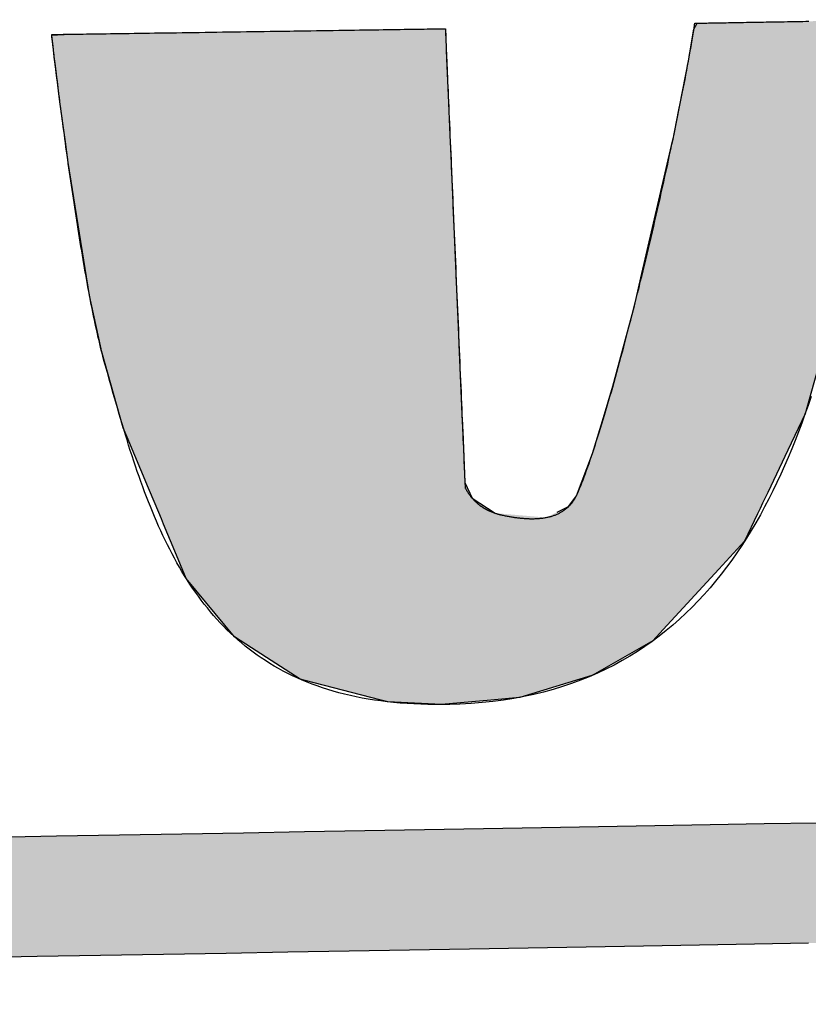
# Model space of a CAD drawing. Extents: x 1073 to 6773, y 6091 to 11516.
# Tile 29 of 65: x 3442 to 3527, y 8147 to 8254. Entities that reach past the tile are written whole.
import ezdxf

# ---------------------------------------------------------------- set-up
doc = ezdxf.new("R2010")
doc.units = 0
doc.layers.get('0').update_dxf_attribs({"linetype": 'CONTINUOUS'})
doc.layers.add('LOGO', color=7, linetype='CONTINUOUS')

# ---------------------------------------------------------------- blocks, each defined once
blk = doc.blocks.new('*U9')
at = {"layer": 'LOGO', "color": 8, "linetype": 'CONTINUOUS'}
for p, q in [((46.538, 27.324), (46.631, 27.328)), ((46.539, 27.32), (46.538, 27.324)), ((46.539, 27.318), (46.539, 27.32)), ((46.539, 27.317), (46.539, 27.318)), ((46.552, 27.193), (46.539, 27.317)), ((46.631, 27.328), (46.731, 27.331)), ((46.731, 27.331), (46.802, 27.334)), ((46.802, 27.334), (47.724, 27.331)), ((47.724, 27.331), (49.042, 27.328)), ((49.042, 27.328), (50.26, 27.324)), ((50.26, 27.324), (51.732, 27.32)), ((51.732, 27.32), (52.542, 27.318)), ((52.542, 27.318), (52.694, 27.317)), ((52.694, 27.317), (52.697, 27.193)), ((56.486, 26.75), (56.58, 27.245)), ((56.58, 27.245), (56.632, 27.335)), ((59.752, 27.245), (59.634, 26.75)), ((59.773, 27.335), (59.752, 27.245)), ((46.572, 26.988), (46.552, 27.193)), ((52.697, 27.193), (52.703, 26.988)), ((46.588, 26.846), (46.572, 26.988)), ((52.703, 26.988), (52.706, 26.846)), ((46.649, 26.278), (46.588, 26.846)), ((52.706, 26.846), (52.721, 26.278)), ((56.235, 25.582), (56.486, 26.75)), ((59.634, 26.75), (59.355, 25.582)), ((46.723, 25.653), (46.649, 26.278)), ((52.721, 26.278), (52.737, 25.653)), ((46.761, 25.328), (46.723, 25.653)), ((52.737, 25.653), (52.745, 25.328)), ((56.214, 25.5), (56.235, 25.582)), ((59.355, 25.582), (59.335, 25.5)), ((55.683, 23.374), (56.214, 25.5)), ((59.335, 25.5), (58.865, 23.374)), ((47.06, 23.244), (46.761, 25.328)), ((52.745, 25.328), (52.798, 23.244)), ((47.224, 22.412), (47.06, 23.244)), ((52.798, 23.244), (52.82, 22.412)), ((55.574, 22.936), (55.683, 23.374)), ((58.865, 23.374), (58.734, 22.936)), ((55.217, 21.686), (55.574, 22.936)), ((58.734, 22.936), (58.359, 21.686)), ((47.231, 22.379), (47.224, 22.412)), ((47.549, 21.172), (47.231, 22.379)), ((52.82, 22.412), (52.82, 22.379)), ((52.82, 22.379), (52.851, 21.172)), ((55.059, 21.202), (55.217, 21.686)), ((58.359, 21.686), (58.214, 21.202)), ((47.609, 21.021), (47.549, 21.172)), ((52.851, 21.172), (52.855, 21.021)), ((54.877, 20.64), (55.059, 21.202)), ((58.214, 21.202), (57.934, 20.64)), ((47.928, 20.222), (47.609, 21.021)), ((52.855, 21.021), (52.876, 20.222)), ((54.616, 19.985), (54.877, 20.64)), ((57.934, 20.64), (57.608, 19.985)), ((48.026, 19.975), (47.928, 20.222)), ((52.876, 20.222), (52.985, 19.975)), ((48.121, 19.735), (48.026, 19.975)), ((52.985, 19.975), (53.342, 19.735)), ((54.489, 19.817), (54.616, 19.985)), ((57.608, 19.985), (57.525, 19.817)), ((48.154, 19.653), (48.121, 19.735)), ((54.311, 19.735), (54.489, 19.817)), ((57.484, 19.735), (57.443, 19.653)), ((57.525, 19.817), (57.484, 19.735)), ((48.323, 19.227), (48.154, 19.653)), ((57.443, 19.653), (57.231, 19.227)), ((48.494, 18.799), (48.323, 19.227)), ((57.231, 19.227), (56.822, 18.799)), ((49.233, 17.872), (48.494, 18.799)), ((56.822, 18.799), (55.937, 17.872)), ((49.497, 17.695), (49.233, 17.872)), ((55.937, 17.872), (55.768, 17.695)), ((50.247, 17.192), (49.497, 17.695)), ((55.768, 17.695), (54.849, 17.192)), ((50.324, 17.171), (50.247, 17.192)), ((51.489, 16.85), (50.324, 17.171)), ((54.81, 17.171), (53.676, 16.85)), ((54.849, 17.192), (54.81, 17.171)), ((51.612, 16.816), (51.489, 16.85)), ((52.448, 16.759), (51.612, 16.816)), ((53.22, 16.816), (52.448, 16.759)), ((53.676, 16.85), (53.22, 16.816))]:
    blk.add_line(p, q, dxfattribs=at)
at = {"layer": 'LOGO', "color": 8, "linetype": 'CONTINUOUS', "extrusion": (0, 0, -1)}
for points in [[(-46.631, 27.328), (-50.26, 27.324), (-46.538, 27.324)], [(-46.538, 27.324), (-51.732, 27.32), (-46.539, 27.32)], [(-46.538, 27.324), (-50.26, 27.324), (-51.732, 27.32)], [(-46.539, 27.32), (-52.542, 27.318), (-46.539, 27.318)], [(-46.539, 27.32), (-51.732, 27.32), (-52.542, 27.318)], [(-46.539, 27.318), (-52.694, 27.317), (-46.539, 27.317)], [(-46.539, 27.318), (-52.542, 27.318), (-52.694, 27.317)], [(-46.539, 27.317), (-52.697, 27.193), (-46.552, 27.193)], [(-46.539, 27.317), (-52.694, 27.317), (-52.697, 27.193)], [(-46.731, 27.331), (-49.042, 27.328), (-46.631, 27.328)], [(-46.631, 27.328), (-49.042, 27.328), (-50.26, 27.324)], [(-46.802, 27.334), (-47.724, 27.331), (-46.731, 27.331)], [(-46.731, 27.331), (-47.724, 27.331), (-49.042, 27.328)], [(-56.58, 27.245), (-59.634, 26.75), (-56.486, 26.75)], [(-56.632, 27.335), (-59.752, 27.245), (-56.58, 27.245)], [(-56.58, 27.245), (-59.752, 27.245), (-59.634, 26.75)], [(-56.632, 27.335), (-59.773, 27.335), (-59.752, 27.245)], [(-46.552, 27.193), (-52.703, 26.988), (-46.572, 26.988)], [(-46.552, 27.193), (-52.697, 27.193), (-52.703, 26.988)], [(-46.572, 26.988), (-52.706, 26.846), (-46.588, 26.846)], [(-46.572, 26.988), (-52.703, 26.988), (-52.706, 26.846)], [(-46.588, 26.846), (-52.721, 26.278), (-46.649, 26.278)], [(-46.588, 26.846), (-52.706, 26.846), (-52.721, 26.278)], [(-56.486, 26.75), (-59.355, 25.582), (-56.235, 25.582)], [(-56.486, 26.75), (-59.634, 26.75), (-59.355, 25.582)], [(-46.649, 26.278), (-52.737, 25.653), (-46.723, 25.653)], [(-46.649, 26.278), (-52.721, 26.278), (-52.737, 25.653)], [(-46.723, 25.653), (-52.745, 25.328), (-46.761, 25.328)], [(-46.723, 25.653), (-52.737, 25.653), (-52.745, 25.328)], [(-56.235, 25.582), (-59.335, 25.5), (-56.214, 25.5)], [(-56.235, 25.582), (-59.355, 25.582), (-59.335, 25.5)], [(-56.214, 25.5), (-58.865, 23.374), (-55.683, 23.374)], [(-56.214, 25.5), (-59.335, 25.5), (-58.865, 23.374)], [(-46.761, 25.328), (-52.798, 23.244), (-47.06, 23.244)], [(-46.761, 25.328), (-52.745, 25.328), (-52.798, 23.244)], [(-47.06, 23.244), (-52.82, 22.412), (-47.224, 22.412)], [(-47.06, 23.244), (-52.798, 23.244), (-52.82, 22.412)], [(-55.683, 23.374), (-58.734, 22.936), (-55.574, 22.936)], [(-55.683, 23.374), (-58.865, 23.374), (-58.734, 22.936)], [(-55.574, 22.936), (-58.359, 21.686), (-55.217, 21.686)], [(-55.574, 22.936), (-58.734, 22.936), (-58.359, 21.686)], [(-47.224, 22.412), (-52.82, 22.379), (-47.231, 22.379)], [(-47.224, 22.412), (-52.82, 22.412), (-52.82, 22.379)], [(-47.231, 22.379), (-52.851, 21.172), (-47.549, 21.172)], [(-47.231, 22.379), (-52.82, 22.379), (-52.851, 21.172)], [(-55.217, 21.686), (-58.214, 21.202), (-55.059, 21.202)], [(-55.217, 21.686), (-58.359, 21.686), (-58.214, 21.202)], [(-47.549, 21.172), (-52.855, 21.021), (-47.609, 21.021)], [(-47.549, 21.172), (-52.851, 21.172), (-52.855, 21.021)], [(-55.059, 21.202), (-57.934, 20.64), (-54.877, 20.64)], [(-55.059, 21.202), (-58.214, 21.202), (-57.934, 20.64)], [(-47.609, 21.021), (-52.876, 20.222), (-47.928, 20.222)], [(-47.609, 21.021), (-52.855, 21.021), (-52.876, 20.222)], [(-54.877, 20.64), (-57.608, 19.985), (-54.616, 19.985)], [(-54.877, 20.64), (-57.934, 20.64), (-57.608, 19.985)], [(-47.928, 20.222), (-52.985, 19.975), (-48.026, 19.975)], [(-47.928, 20.222), (-52.876, 20.222), (-52.985, 19.975)], [(-48.026, 19.975), (-53.342, 19.735), (-48.121, 19.735)], [(-48.026, 19.975), (-52.985, 19.975), (-53.342, 19.735)], [(-54.616, 19.985), (-57.525, 19.817), (-54.489, 19.817)], [(-54.616, 19.985), (-57.608, 19.985), (-57.525, 19.817)], [(-48.121, 19.735), (-54.135, 19.653), (-48.154, 19.653)], [(-48.121, 19.735), (-53.342, 19.735), (-54.135, 19.653)], [(-54.311, 19.735), (-57.443, 19.653), (-54.135, 19.653)], [(-54.489, 19.817), (-57.484, 19.735), (-54.311, 19.735)], [(-54.311, 19.735), (-57.484, 19.735), (-57.443, 19.653)], [(-54.489, 19.817), (-57.525, 19.817), (-57.484, 19.735)], [(-48.154, 19.653), (-57.231, 19.227), (-48.323, 19.227)], [(-48.154, 19.653), (-57.443, 19.653), (-57.231, 19.227)], [(-48.323, 19.227), (-56.822, 18.799), (-48.494, 18.799)], [(-48.323, 19.227), (-57.231, 19.227), (-56.822, 18.799)], [(-48.494, 18.799), (-55.937, 17.872), (-49.233, 17.872)], [(-48.494, 18.799), (-56.822, 18.799), (-55.937, 17.872)], [(-49.233, 17.872), (-55.768, 17.695), (-49.497, 17.695)], [(-49.233, 17.872), (-55.937, 17.872), (-55.768, 17.695)], [(-49.497, 17.695), (-54.849, 17.192), (-50.247, 17.192)], [(-49.497, 17.695), (-55.768, 17.695), (-54.849, 17.192)], [(-50.247, 17.192), (-54.81, 17.171), (-50.324, 17.171)], [(-50.247, 17.192), (-54.849, 17.192), (-54.81, 17.171)], [(-50.324, 17.171), (-53.676, 16.85), (-51.489, 16.85)], [(-50.324, 17.171), (-54.81, 17.171), (-53.676, 16.85)], [(-51.489, 16.85), (-53.22, 16.816), (-51.612, 16.816)], [(-51.489, 16.85), (-53.676, 16.85), (-53.22, 16.816)], [(-51.612, 16.816), (-53.22, 16.816), (-52.448, 16.759)]]:
    blk.add_solid(points, dxfattribs=at)
blk = doc.blocks.new('*U10')
at = {"layer": 'LOGO', "color": 8, "linetype": 'CONTINUOUS', "extrusion": (0, 0, -1)}
for points in [[(-0.488, 14.811), (-74.153, 14.36), (-0.664, 14.36)], [(-0.488, 14.811), (-74.329, 14.811), (-74.153, 14.36)], [(-0.664, 14.36), (-73.146, 13.4), (-1.671, 13.4)], [(-0.664, 14.36), (-74.153, 14.36), (-73.146, 13.4)], [(-1.671, 13.4), (-71.797, 12.948), (-3.02, 12.948)], [(-1.671, 13.4), (-73.146, 13.4), (-71.797, 12.948)], [(-3.02, 12.948), (-71.454, 12.931), (-3.364, 12.931)], [(-3.02, 12.948), (-71.797, 12.948), (-71.454, 12.931)]]:
    blk.add_solid(points, dxfattribs=at)
blk = doc.blocks.new('KLAUS')
at = {"layer": 'LOGO'}
for points in [[(58.122, 12.931, 0), (57.278, 12.931, 0), (56.416, 12.931, 0), (55.539, 12.931, 0), (54.646, 12.931, 0), (53.739, 12.931, 0), (52.818, 12.931, 0), (51.884, 12.931, 0), (50.938, 12.931, 0), (49.981, 12.931, 0), (49.013, 12.931, 0), (48.036, 12.931, 0), (47.05, 12.931, 0), (46.057, 12.931, 0), (45.056, 12.931, 0)], [(45.407, 14.811, 0), (46.397, 14.811, 0), (47.379, 14.811, 0), (48.353, 14.811, 0), (49.318, 14.811, 0), (50.273, 14.811, 0), (51.218, 14.811, 0), (52.151, 14.811, 0), (53.072, 14.811, 0), (53.979, 14.811, 0), (54.873, 14.811, 0), (55.752, 14.811, 0), (56.615, 14.811, 0), (57.462, 14.811, 0), (58.291, 14.811, 0)], [(52.694, 27.317, 0), (52.694, 27.315, 0), (52.694, 27.309, 0), (52.695, 27.298, 0), (52.695, 27.283, 0), (52.696, 27.264, 0), (52.696, 27.241, 0), (52.697, 27.215, 0), (52.698, 27.184, 0), (52.699, 27.151, 0), (52.7, 27.113, 0), (52.701, 27.072, 0), (52.702, 27.027, 0), (52.703, 26.979, 0), (52.704, 26.928, 0), (52.706, 26.874, 0), (52.707, 26.817, 0), (52.709, 26.756, 0), (52.71, 26.693, 0), (52.712, 26.627, 0), (52.714, 26.558, 0), (52.715, 26.487, 0), (52.717, 26.413, 0), (52.719, 26.337, 0), (52.721, 26.258, 0), (52.723, 26.178, 0), (52.725, 26.095, 0), (52.728, 26.009, 0), (52.73, 25.922, 0), (52.732, 25.833, 0), (52.734, 25.742, 0), (52.737, 25.65, 0), (52.739, 25.556, 0), (52.742, 25.46, 0), (52.744, 25.363, 0), (52.747, 25.264, 0), (52.749, 25.164, 0), (52.752, 25.063, 0), (52.755, 24.961, 0), (52.757, 24.858, 0), (52.76, 24.754, 0), (52.763, 24.649, 0), (52.765, 24.543, 0), (52.768, 24.436, 0), (52.771, 24.329, 0), (52.773, 24.222, 0), (52.776, 24.114, 0), (52.779, 24.006, 0), (52.782, 23.897, 0), (52.784, 23.789, 0), (52.787, 23.68, 0), (52.79, 23.572, 0), (52.793, 23.463, 0), (52.795, 23.355, 0), (52.798, 23.247, 0), (52.801, 23.14, 0), (52.804, 23.032, 0), (52.806, 22.926, 0), (52.809, 22.82, 0), (52.812, 22.715, 0), (52.815, 22.611, 0), (52.817, 22.508, 0), (52.82, 22.405, 0), (52.822, 22.304, 0), (52.825, 22.204, 0), (52.827, 22.105, 0), (52.83, 22.008, 0), (52.832, 21.912, 0), (52.835, 21.818, 0), (52.837, 21.725, 0), (52.84, 21.634, 0), (52.842, 21.545, 0), (52.844, 21.457, 0), (52.846, 21.372, 0), (52.848, 21.289, 0), (52.85, 21.208, 0), (52.852, 21.129, 0), (52.854, 21.052, 0), (52.856, 20.978, 0), (52.858, 20.907, 0), (52.86, 20.838, 0), (52.861, 20.772, 0), (52.863, 20.708, 0), (52.865, 20.648, 0), (52.866, 20.59, 0), (52.867, 20.535, 0), (52.869, 20.484, 0), (52.87, 20.436, 0), (52.871, 20.391, 0), (52.872, 20.349, 0), (52.873, 20.311, 0), (52.874, 20.277, 0), (52.875, 20.246, 0), (52.876, 20.219, 0), (52.876, 20.196, 0), (52.877, 20.177, 0), (52.877, 20.162, 0), (52.877, 20.151, 0), (52.877, 20.144, 0), (52.878, 20.141, 0), (52.881, 20.134, 0), (52.885, 20.127, 0), (52.889, 20.119, 0), (52.893, 20.112, 0), (52.897, 20.104, 0), (52.901, 20.097, 0), (52.905, 20.09, 0), (52.909, 20.083, 0), (52.914, 20.076, 0), (52.918, 20.069, 0), (52.922, 20.062, 0), (52.926, 20.055, 0), (52.931, 20.049, 0), (52.935, 20.042, 0), (52.94, 20.035, 0), (52.944, 20.029, 0), (52.949, 20.023, 0), (52.953, 20.016, 0), (52.958, 20.01, 0), (52.962, 20.004, 0), (52.967, 19.998, 0), (52.971, 19.992, 0), (52.976, 19.986, 0), (52.981, 19.98, 0), (52.986, 19.974, 0), (52.99, 19.969, 0), (52.995, 19.963, 0), (53, 19.957, 0), (53.005, 19.952, 0), (53.01, 19.946, 0), (53.015, 19.941, 0), (53.02, 19.936, 0), (53.025, 19.931, 0), (53.03, 19.925, 0), (53.035, 19.92, 0), (53.04, 19.915, 0), (53.046, 19.91, 0), (53.051, 19.905, 0), (53.056, 19.901, 0), (53.061, 19.896, 0), (53.067, 19.891, 0), (53.072, 19.887, 0), (53.077, 19.882, 0), (53.083, 19.878, 0), (53.088, 19.873, 0), (53.094, 19.869, 0), (53.099, 19.864, 0), (53.105, 19.86, 0), (53.11, 19.856, 0), (53.116, 19.852, 0), (53.121, 19.848, 0), (53.127, 19.843, 0), (53.133, 19.84, 0), (53.139, 19.836, 0), (53.144, 19.832, 0), (53.15, 19.828, 0), (53.156, 19.824, 0), (53.162, 19.82, 0), (53.167, 19.817, 0), (53.173, 19.813, 0), (53.179, 19.81, 0), (53.185, 19.806, 0), (53.191, 19.803, 0), (53.197, 19.799, 0), (53.203, 19.796, 0), (53.209, 19.793, 0), (53.215, 19.79, 0), (53.222, 19.786, 0), (53.228, 19.783, 0), (53.234, 19.78, 0), (53.24, 19.777, 0), (53.246, 19.774, 0), (53.253, 19.771, 0), (53.259, 19.768, 0), (53.265, 19.765, 0), (53.272, 19.762, 0), (53.278, 19.76, 0), (53.284, 19.757, 0), (53.291, 19.754, 0), (53.297, 19.752, 0), (53.304, 19.749, 0), (53.31, 19.747, 0), (53.317, 19.744, 0), (53.323, 19.741, 0), (53.33, 19.739, 0), (53.337, 19.737, 0), (53.343, 19.734, 0), (53.35, 19.732, 0), (53.356, 19.73, 0), (53.363, 19.727, 0), (53.37, 19.725, 0), (53.377, 19.723, 0), (53.383, 19.721, 0), (53.39, 19.719, 0), (53.397, 19.717, 0), (53.404, 19.715, 0), (53.411, 19.713, 0), (53.418, 19.711, 0), (53.425, 19.709, 0), (53.438, 19.706, 0), (53.452, 19.702, 0), (53.467, 19.699, 0), (53.482, 19.695, 0), (53.496, 19.692, 0), (53.511, 19.689, 0), (53.526, 19.686, 0), (53.541, 19.683, 0), (53.556, 19.68, 0), (53.57, 19.677, 0), (53.585, 19.674, 0), (53.6, 19.672, 0), (53.614, 19.669, 0), (53.629, 19.667, 0), (53.644, 19.664, 0), (53.659, 19.662, 0), (53.673, 19.66, 0), (53.688, 19.657, 0), (53.703, 19.655, 0), (53.718, 19.654, 0), (53.732, 19.652, 0), (53.747, 19.65, 0), (53.761, 19.648, 0), (53.776, 19.647, 0), (53.79, 19.645, 0), (53.805, 19.644, 0), (53.819, 19.643, 0), (53.834, 19.642, 0), (53.848, 19.641, 0), (53.863, 19.64, 0), (53.877, 19.639, 0), (53.891, 19.639, 0), (53.906, 19.638, 0), (53.92, 19.638, 0), (53.934, 19.638, 0), (53.948, 19.638, 0), (53.962, 19.638, 0), (53.976, 19.638, 0), (53.99, 19.639, 0), (54.004, 19.639, 0), (54.017, 19.64, 0), (54.031, 19.641, 0), (54.045, 19.642, 0), (54.058, 19.643, 0), (54.072, 19.644, 0), (54.085, 19.646, 0), (54.099, 19.648, 0), (54.112, 19.649, 0), (54.125, 19.651, 0), (54.138, 19.654, 0), (54.151, 19.656, 0), (54.164, 19.658, 0), (54.177, 19.661, 0), (54.19, 19.664, 0), (54.202, 19.667, 0), (54.215, 19.67, 0), (54.227, 19.674, 0), (54.24, 19.677, 0), (54.252, 19.681, 0), (54.264, 19.685, 0), (54.276, 19.689, 0), (54.288, 19.694, 0), (54.3, 19.699, 0), (54.312, 19.703, 0), (54.323, 19.709, 0), (54.335, 19.714, 0), (54.346, 19.719, 0), (54.358, 19.725, 0), (54.369, 19.731, 0), (54.38, 19.737, 0), (54.391, 19.743, 0), (54.401, 19.75, 0), (54.412, 19.757, 0), (54.422, 19.764, 0), (54.433, 19.771, 0), (54.443, 19.779, 0), (54.453, 19.786, 0), (54.463, 19.794, 0), (54.473, 19.802, 0), (54.482, 19.811, 0), (54.492, 19.82, 0), (54.501, 19.829, 0), (54.51, 19.838, 0), (54.519, 19.847, 0), (54.528, 19.857, 0), (54.537, 19.867, 0), (54.545, 19.877, 0), (54.554, 19.888, 0), (54.562, 19.899, 0), (54.57, 19.91, 0), (54.578, 19.921, 0), (54.585, 19.933, 0), (54.593, 19.945, 0), (54.6, 19.957, 0), (54.607, 19.969, 0), (54.614, 19.982, 0), (54.621, 19.995, 0), (54.628, 20.008, 0), (54.634, 20.022, 0), (54.649, 20.054, 0), (54.667, 20.096, 0), (54.685, 20.139, 0), (54.704, 20.184, 0), (54.723, 20.231, 0), (54.743, 20.279, 0), (54.762, 20.329, 0), (54.782, 20.381, 0), (54.802, 20.433, 0), (54.822, 20.487, 0), (54.842, 20.543, 0), (54.863, 20.6, 0), (54.884, 20.658, 0), (54.905, 20.718, 0), (54.926, 20.779, 0), (54.947, 20.841, 0), (54.968, 20.904, 0), (54.99, 20.969, 0), (55.012, 21.035, 0), (55.034, 21.102, 0), (55.056, 21.169, 0), (55.078, 21.238, 0), (55.1, 21.309, 0), (55.123, 21.38, 0), (55.145, 21.452, 0), (55.167, 21.525, 0), (55.19, 21.599, 0), (55.213, 21.673, 0), (55.236, 21.749, 0), (55.258, 21.826, 0), (55.281, 21.903, 0), (55.304, 21.981, 0), (55.327, 22.059, 0), (55.35, 22.139, 0), (55.374, 22.219, 0), (55.397, 22.3, 0), (55.42, 22.381, 0), (55.443, 22.463, 0), (55.466, 22.545, 0), (55.489, 22.628, 0), (55.512, 22.712, 0), (55.535, 22.796, 0), (55.559, 22.88, 0), (55.582, 22.965, 0), (55.605, 23.05, 0), (55.628, 23.135, 0), (55.651, 23.221, 0), (55.673, 23.307, 0), (55.696, 23.393, 0), (55.719, 23.479, 0), (55.742, 23.566, 0), (55.764, 23.652, 0), (55.787, 23.739, 0), (55.809, 23.826, 0), (55.831, 23.913, 0), (55.853, 24, 0), (55.875, 24.087, 0), (55.897, 24.174, 0), (55.919, 24.26, 0), (55.94, 24.347, 0), (55.962, 24.433, 0), (55.983, 24.52, 0), (56.004, 24.606, 0), (56.025, 24.692, 0), (56.046, 24.777, 0), (56.066, 24.863, 0), (56.087, 24.948, 0), (56.107, 25.033, 0), (56.127, 25.117, 0), (56.147, 25.201, 0), (56.166, 25.284, 0), (56.185, 25.367, 0), (56.204, 25.45, 0), (56.223, 25.531, 0), (56.242, 25.613, 0), (56.26, 25.693, 0), (56.278, 25.773, 0), (56.296, 25.853, 0), (56.313, 25.932, 0), (56.33, 26.01, 0), (56.347, 26.087, 0), (56.364, 26.163, 0), (56.38, 26.239, 0), (56.396, 26.314, 0), (56.412, 26.387, 0), (56.427, 26.46, 0), (56.442, 26.532, 0), (56.456, 26.604, 0), (56.471, 26.674, 0), (56.484, 26.743, 0), (56.498, 26.811, 0), (56.511, 26.877, 0), (56.524, 26.943, 0), (56.536, 27.008, 0), (56.548, 27.071, 0), (56.56, 27.133, 0), (56.571, 27.194, 0), (56.582, 27.253, 0), (56.592, 27.312, 0), (56.597, 27.335, 0), (56.599, 27.335, 0), (56.603, 27.335, 0), (56.608, 27.335, 0), (56.616, 27.335, 0), (56.626, 27.335, 0), (56.637, 27.335, 0), (56.649, 27.335, 0), (56.664, 27.335, 0), (56.68, 27.335, 0), (56.697, 27.335, 0), (56.717, 27.335, 0), (56.737, 27.335, 0), (56.759, 27.335, 0), (56.783, 27.335, 0), (56.808, 27.335, 0), (56.834, 27.335, 0), (56.861, 27.335, 0), (56.89, 27.335, 0), (56.92, 27.335, 0), (56.951, 27.335, 0), (56.983, 27.335, 0), (57.017, 27.335, 0), (57.051, 27.335, 0), (57.086, 27.335, 0), (57.123, 27.335, 0), (57.16, 27.335, 0), (57.198, 27.335, 0), (57.237, 27.335, 0), (57.277, 27.335, 0), (57.318, 27.335, 0), (57.359, 27.335, 0), (57.401, 27.335, 0), (57.444, 27.335, 0), (57.488, 27.335, 0), (57.532, 27.335, 0), (57.576, 27.335, 0), (57.621, 27.335, 0), (57.667, 27.335, 0), (57.713, 27.335, 0), (57.759, 27.335, 0), (57.806, 27.335, 0), (57.853, 27.335, 0), (57.9, 27.335, 0), (57.947, 27.335, 0), (57.995, 27.335, 0), (58.043, 27.335, 0), (58.091, 27.335, 0), (58.139, 27.335, 0), (58.187, 27.335, 0), (58.235, 27.335, 0), (58.283, 27.335, 0), (58.331, 27.335, 0), (58.379, 27.335, 0)], [(58.311, 21.47, 0), (58.262, 21.332, 0), (58.211, 21.195, 0), (58.159, 21.059, 0), (58.106, 20.924, 0), (58.051, 20.79, 0), (57.995, 20.657, 0), (57.937, 20.524, 0), (57.878, 20.394, 0), (57.817, 20.264, 0), (57.754, 20.135, 0), (57.69, 20.008, 0), (57.623, 19.883, 0), (57.555, 19.759, 0), (57.486, 19.636, 0), (57.414, 19.515, 0), (57.34, 19.396, 0), (57.265, 19.278, 0), (57.188, 19.162, 0), (57.108, 19.049, 0), (57.026, 18.937, 0), (56.943, 18.827, 0), (56.857, 18.719, 0), (56.769, 18.613, 0), (56.679, 18.51, 0), (56.586, 18.409, 0), (56.491, 18.31, 0), (56.394, 18.213, 0), (56.295, 18.119, 0), (56.193, 18.028, 0), (56.088, 17.939, 0), (55.981, 17.853, 0), (55.872, 17.77, 0), (55.76, 17.689, 0), (55.645, 17.611, 0), (55.528, 17.536, 0), (55.407, 17.465, 0), (55.285, 17.396, 0), (55.159, 17.33, 0), (55.03, 17.268, 0), (54.899, 17.209, 0), (54.765, 17.153, 0), (54.627, 17.101, 0), (54.487, 17.052, 0), (54.344, 17.006, 0), (54.198, 16.964, 0), (54.048, 16.926, 0), (53.896, 16.892, 0), (53.74, 16.861, 0), (53.581, 16.834, 0), (53.419, 16.811, 0), (53.253, 16.793, 0), (53.084, 16.778, 0), (52.912, 16.767, 0), (52.736, 16.76, 0), (52.582, 16.758, 0), (52.465, 16.759, 0), (52.351, 16.76, 0), (52.238, 16.764, 0), (52.127, 16.769, 0), (52.018, 16.776, 0), (51.911, 16.784, 0), (51.806, 16.793, 0), (51.702, 16.805, 0), (51.601, 16.817, 0), (51.501, 16.832, 0), (51.403, 16.847, 0), (51.306, 16.864, 0), (51.211, 16.883, 0), (51.118, 16.903, 0), (51.027, 16.925, 0), (50.937, 16.948, 0), (50.849, 16.972, 0), (50.762, 16.998, 0), (50.678, 17.025, 0), (50.594, 17.053, 0), (50.512, 17.083, 0), (50.432, 17.114, 0), (50.353, 17.146, 0), (50.276, 17.18, 0), (50.2, 17.214, 0), (50.126, 17.25, 0), (50.053, 17.288, 0), (49.981, 17.326, 0), (49.911, 17.366, 0), (49.842, 17.407, 0), (49.775, 17.449, 0), (49.708, 17.493, 0), (49.644, 17.537, 0), (49.58, 17.583, 0), (49.518, 17.629, 0), (49.457, 17.677, 0), (49.397, 17.726, 0), (49.338, 17.776, 0), (49.281, 17.827, 0), (49.225, 17.879, 0), (49.17, 17.932, 0), (49.116, 17.986, 0), (49.063, 18.042, 0), (49.011, 18.098, 0), (48.96, 18.155, 0), (48.911, 18.213, 0), (48.862, 18.272, 0), (48.815, 18.332, 0), (48.768, 18.393, 0), (48.722, 18.454, 0), (48.678, 18.517, 0), (48.634, 18.58, 0), (48.591, 18.645, 0), (48.549, 18.71, 0), (48.508, 18.776, 0), (48.468, 18.843, 0), (48.428, 18.91, 0), (48.389, 18.979, 0), (48.352, 19.048, 0), (48.315, 19.117, 0), (48.278, 19.188, 0), (48.243, 19.259, 0), (48.208, 19.331, 0), (48.174, 19.404, 0), (48.14, 19.477, 0), (48.107, 19.551, 0), (48.075, 19.626, 0), (48.044, 19.701, 0), (48.013, 19.777, 0), (47.982, 19.854, 0), (47.952, 19.931, 0), (47.923, 20.008, 0), (47.894, 20.087, 0), (47.866, 20.165, 0), (47.838, 20.244, 0), (47.81, 20.324, 0), (47.783, 20.404, 0), (47.757, 20.485, 0), (47.731, 20.566, 0), (47.705, 20.648, 0), (47.679, 20.73, 0), (47.654, 20.812, 0), (47.629, 20.895, 0), (47.605, 20.979, 0), (47.581, 21.062, 0), (47.557, 21.146, 0), (47.533, 21.23, 0), (47.509, 21.315, 0), (47.486, 21.4, 0), (47.463, 21.485, 0), (47.44, 21.571, 0), (47.417, 21.657, 0), (47.394, 21.743, 0), (47.371, 21.829, 0), (47.349, 21.915, 0), (47.326, 22.002, 0), (47.304, 22.089, 0), (47.281, 22.176, 0), (47.262, 22.25, 0), (47.251, 22.295, 0), (47.24, 22.341, 0), (47.228, 22.389, 0), (47.217, 22.437, 0), (47.206, 22.487, 0), (47.195, 22.538, 0), (47.183, 22.59, 0), (47.172, 22.643, 0), (47.161, 22.698, 0), (47.15, 22.753, 0), (47.139, 22.809, 0), (47.128, 22.866, 0), (47.117, 22.924, 0), (47.106, 22.983, 0), (47.095, 23.043, 0), (47.084, 23.104, 0), (47.073, 23.165, 0), (47.063, 23.227, 0), (47.052, 23.29, 0), (47.041, 23.353, 0), (47.031, 23.417, 0), (47.02, 23.482, 0), (47.01, 23.547, 0), (46.999, 23.612, 0), (46.989, 23.678, 0), (46.978, 23.745, 0), (46.968, 23.812, 0), (46.958, 23.879, 0), (46.948, 23.947, 0), (46.938, 24.015, 0), (46.928, 24.083, 0), (46.918, 24.151, 0), (46.908, 24.22, 0), (46.898, 24.288, 0), (46.889, 24.357, 0), (46.879, 24.426, 0), (46.87, 24.495, 0), (46.86, 24.564, 0), (46.851, 24.633, 0), (46.842, 24.701, 0), (46.833, 24.77, 0), (46.824, 24.839, 0), (46.815, 24.907, 0), (46.806, 24.975, 0), (46.797, 25.043, 0), (46.789, 25.111, 0), (46.78, 25.178, 0), (46.772, 25.245, 0), (46.763, 25.312, 0), (46.755, 25.378, 0), (46.747, 25.443, 0), (46.739, 25.508, 0), (46.731, 25.573, 0), (46.724, 25.637, 0), (46.716, 25.7, 0), (46.709, 25.763, 0), (46.701, 25.825, 0), (46.694, 25.887, 0), (46.687, 25.947, 0), (46.68, 26.007, 0), (46.673, 26.066, 0), (46.667, 26.124, 0), (46.66, 26.181, 0), (46.654, 26.237, 0), (46.648, 26.293, 0), (46.642, 26.347, 0), (46.636, 26.4, 0), (46.63, 26.452, 0), (46.624, 26.503, 0), (46.619, 26.553, 0), (46.614, 26.602, 0), (46.608, 26.649, 0), (46.603, 26.695, 0), (46.599, 26.74, 0), (46.594, 26.784, 0), (46.59, 26.826, 0), (46.585, 26.867, 0), (46.581, 26.906, 0), (46.577, 26.944, 0), (46.573, 26.98, 0), (46.57, 27.015, 0), (46.566, 27.048, 0), (46.563, 27.08, 0), (46.56, 27.11, 0), (46.557, 27.138, 0), (46.554, 27.165, 0), (46.552, 27.189, 0), (46.549, 27.212, 0), (46.547, 27.233, 0), (46.545, 27.252, 0), (46.544, 27.27, 0), (46.542, 27.285, 0), (46.541, 27.298, 0), (46.54, 27.31, 0), (46.539, 27.319, 0), (46.538, 27.326, 0), (46.538, 27.331, 0), (46.537, 27.334, 0), (46.537, 27.335, 0), (46.54, 27.335, 0), (46.546, 27.335, 0), (46.556, 27.335, 0), (46.569, 27.335, 0), (46.586, 27.334, 0), (46.606, 27.334, 0), (46.63, 27.334, 0), (46.657, 27.334, 0), (46.687, 27.334, 0), (46.719, 27.334, 0), (46.755, 27.334, 0), (46.794, 27.334, 0), (46.836, 27.334, 0), (46.88, 27.334, 0), (46.927, 27.334, 0), (46.977, 27.333, 0), (47.029, 27.333, 0), (47.084, 27.333, 0), (47.141, 27.333, 0), (47.2, 27.333, 0), (47.262, 27.333, 0), (47.326, 27.332, 0), (47.392, 27.332, 0), (47.459, 27.332, 0), (47.529, 27.332, 0), (47.601, 27.332, 0), (47.674, 27.331, 0), (47.749, 27.331, 0), (47.826, 27.331, 0), (47.904, 27.331, 0), (47.984, 27.331, 0), (48.065, 27.33, 0), (48.147, 27.33, 0), (48.231, 27.33, 0), (48.316, 27.33, 0), (48.402, 27.329, 0), (48.489, 27.329, 0), (48.577, 27.329, 0), (48.665, 27.329, 0), (48.755, 27.328, 0), (48.845, 27.328, 0), (48.936, 27.328, 0), (49.027, 27.328, 0), (49.119, 27.327, 0), (49.211, 27.327, 0), (49.304, 27.327, 0), (49.397, 27.327, 0), (49.49, 27.326, 0), (49.583, 27.326, 0), (49.676, 27.326, 0), (49.77, 27.326, 0), (49.862, 27.325, 0), (49.955, 27.325, 0), (50.048, 27.325, 0), (50.14, 27.325, 0), (50.232, 27.324, 0), (50.323, 27.324, 0), (50.414, 27.324, 0), (50.504, 27.323, 0), (50.593, 27.323, 0), (50.681, 27.323, 0), (50.769, 27.323, 0), (50.856, 27.323, 0), (50.941, 27.322, 0), (51.026, 27.322, 0), (51.109, 27.322, 0), (51.191, 27.322, 0), (51.272, 27.321, 0), (51.351, 27.321, 0), (51.429, 27.321, 0), (51.505, 27.321, 0), (51.58, 27.32, 0), (51.653, 27.32, 0), (51.724, 27.32, 0), (51.793, 27.32, 0), (51.86, 27.32, 0), (51.925, 27.319, 0), (51.988, 27.319, 0), (52.049, 27.319, 0), (52.108, 27.319, 0), (52.164, 27.319, 0), (52.218, 27.319, 0), (52.27, 27.319, 0), (52.319, 27.318, 0), (52.365, 27.318, 0), (52.408, 27.318, 0), (52.449, 27.318, 0), (52.487, 27.318, 0), (52.522, 27.318, 0), (52.554, 27.318, 0), (52.583, 27.318, 0), (52.609, 27.317, 0), (52.631, 27.317, 0), (52.651, 27.317, 0), (52.666, 27.317, 0), (52.679, 27.317, 0), (52.688, 27.317, 0), (52.693, 27.317, 0), (52.694, 27.317, 0), (52.694, 27.317, 0), (52.694, 27.317, 0), (52.694, 27.317, 0), (52.694, 27.317, 0), (52.694, 27.317, 0), (52.694, 27.317, 0), (52.694, 27.317, 0), (52.694, 27.317, 0), (52.694, 27.317, 0), (52.694, 27.317, 0), (52.694, 27.317, 0), (52.694, 27.317, 0), (52.694, 27.317, 0), (52.694, 27.317, 0), (52.694, 27.317, 0), (52.694, 27.317, 0), (52.694, 27.317, 0), (52.694, 27.317, 0), (52.694, 27.317, 0), (52.694, 27.317, 0), (52.694, 27.317, 0), (52.694, 27.317, 0), (52.694, 27.317, 0), (52.694, 27.317, 0), (52.694, 27.317, 0), (52.694, 27.317, 0), (52.694, 27.317, 0), (52.694, 27.317, 0), (52.694, 27.317, 0), (52.694, 27.317, 0), (52.694, 27.317, 0), (52.694, 27.317, 0), (52.694, 27.317, 0), (52.694, 27.317, 0), (52.694, 27.317, 0), (52.694, 27.317, 0), (52.694, 27.317, 0), (52.694, 27.317, 0), (52.694, 27.317, 0), (52.694, 27.317, 0), (52.694, 27.317, 0), (52.694, 27.317, 0), (52.694, 27.317, 0), (52.694, 27.317, 0), (52.694, 27.317, 0), (52.694, 27.317, 0), (52.694, 27.317, 0), (52.694, 27.317, 0), (52.694, 27.317, 0), (52.694, 27.317, 0), (52.694, 27.317, 0), (52.694, 27.317, 0), (52.694, 27.317, 0), (52.694, 27.317, 0), (52.694, 27.317, 0), (52.694, 27.317, 0), (52.694, 27.317, 0), (52.694, 27.317, 0), (52.694, 27.317, 0), (52.694, 27.317, 0), (52.694, 27.317, 0), (52.694, 27.317, 0), (52.694, 27.317, 0), (52.694, 27.317, 0), (52.694, 27.317, 0), (52.694, 27.317, 0), (52.694, 27.317, 0), (52.694, 27.317, 0), (52.694, 27.317, 0), (52.694, 27.317, 0), (52.694, 27.317, 0), (52.694, 27.317, 0), (52.694, 27.317, 0), (52.694, 27.317, 0), (52.694, 27.317, 0), (52.694, 27.317, 0), (52.694, 27.317, 0), (52.694, 27.317, 0), (52.694, 27.317, 0), (52.694, 27.317, 0), (52.694, 27.317, 0), (52.694, 27.317, 0), (52.694, 27.317, 0), (52.694, 27.317, 0), (52.694, 27.317, 0), (52.694, 27.317, 0), (52.694, 27.317, 0), (52.694, 27.317, 0), (52.694, 27.317, 0), (52.694, 27.317, 0), (52.694, 27.317, 0), (52.694, 27.317, 0), (52.694, 27.317, 0), (52.694, 27.317, 0), (52.694, 27.317, 0), (52.694, 27.317, 0), (52.694, 27.317, 0), (52.694, 27.317, 0), (52.694, 27.317, 0)]]:
    blk.add_polyline3d(points, dxfattribs=at)
at = {"layer": 'LOGO', "color": 8, "linetype": 'CONTINUOUS'}
for name in ['*U10', '*U9']:
    blk.add_blockref(name, (0, 0), dxfattribs=at)

msp = doc.modelspace()

# ---------------------------------------------------------------- block references
at = {"xscale": 6.929133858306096, "yscale": 6.929133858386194, "zscale": 6.929133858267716, "rotation": 0.9999999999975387}
msp.add_blockref('KLAUS', (3126.11, 8057.07), dxfattribs=at)

doc.saveas('drawing.dxf')
